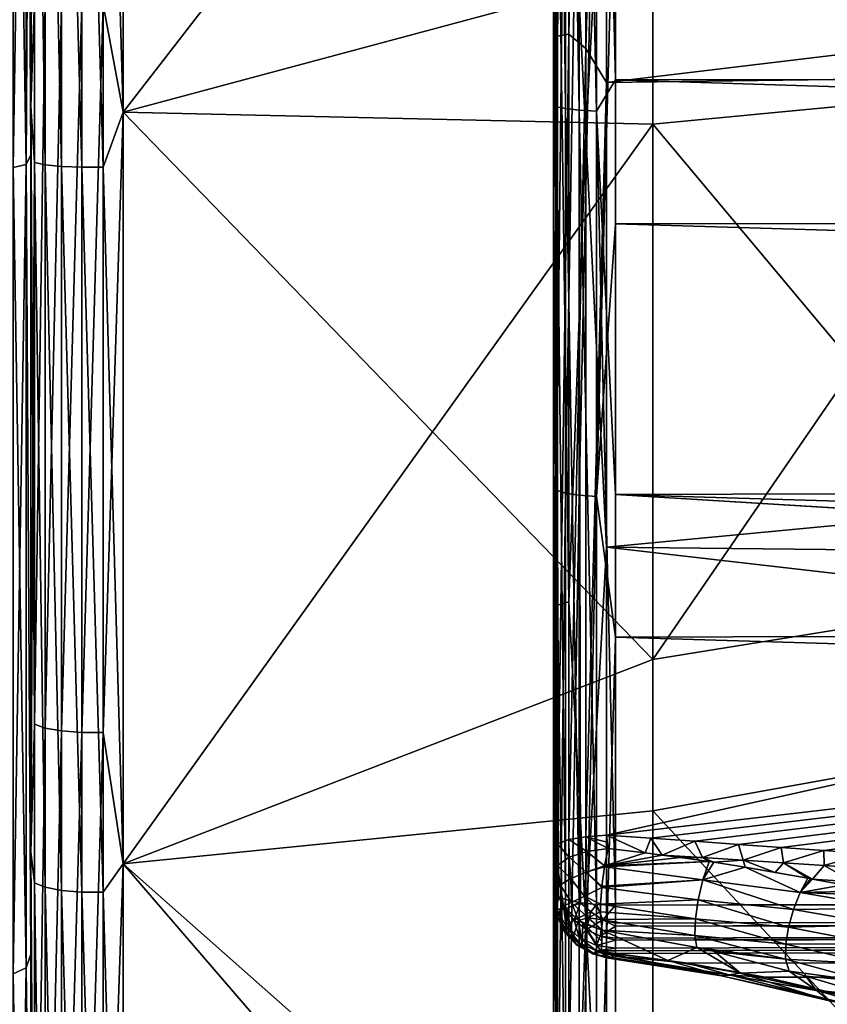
# Model space of a CAD drawing. Header units: metres. Extents: x -147 to 182, y -23 to 81.
# Tile 186 of 212: x 136.96 to 139.59, y -5.37 to -2.18. Entities that reach past the tile are written whole.
import ezdxf

# ---------------------------------------------------------------- set-up
doc = ezdxf.new("R2010")
doc.units = ezdxf.units.M
doc.layers.add('solid_ORA153_SW0001', color=7, linetype='CONTINUOUS')

msp = doc.modelspace()

# ---------------------------------------------------------------- linework, layer by layer
at = {"layer": 'solid_ORA153_SW0001'}
for points in [[(138.712677, 0.425936, -22.520054), (138.700012, 0.415564, -22.590296), (138.712677, -2.228817, -22.413536)], [(138.712677, 0.425936, -22.520054), (138.712677, -2.228817, -22.413536), (138.749115, 0.424778, -22.458839)], [(138.712677, -2.228817, -22.413536), (138.749115, -2.222759, -22.352612), (138.749115, 0.424778, -22.458839)], [(138.749115, 0.424778, -22.458839), (138.749115, -2.222759, -22.352612), (138.804703, 0.322183, -22.415976)], [(138.700012, -1.006719, -22.776003), (138.700012, -2.24753, -22.482059), (138.700012, 0.415564, -22.590296)], [(138.712677, -2.228817, -22.413536), (138.700012, 0.415564, -22.590296), (138.700012, -2.24753, -22.482059)], [(138.749115, -2.222759, -22.352612), (138.804703, -2.268977, -22.303173), (138.804703, 0.322183, -22.415976)], [(138.804703, 0.322183, -22.415976), (138.804703, -2.268977, -22.303173), (138.872177, 0.094599, -22.395868)], [(138.709854, -2.458188, -22.727646), (138.700012, -1.006719, -22.776003), (138.709854, 0.137076, -22.859785)], [(138.709854, 0.137076, -22.859785), (138.738541, 0.137412, -22.91585), (138.738541, -2.464216, -22.783384)], [(138.709854, -2.458188, -22.727646), (138.709854, 0.137076, -22.859785), (138.738541, -2.464216, -22.783384)], [(138.738541, 0.137412, -22.91585), (138.783249, 0.137678, -22.960209), (138.783249, -2.468987, -22.827488)], [(138.738541, -2.464216, -22.783384), (138.738541, 0.137412, -22.91585), (138.783249, -2.468987, -22.827488)], [(138.783249, 0.137678, -22.960209), (138.839539, 0.137847, -22.988466), (138.839539, -2.472025, -22.855583)], [(138.783249, -2.468987, -22.827488), (138.783249, 0.137678, -22.960209), (138.839539, -2.472025, -22.855583)], [(138.839539, 0.137847, -22.988466), (138.901749, -1.015765, -22.975792), (138.901749, -2.371026, -22.875685)], [(138.839539, -2.472025, -22.855583), (138.839539, 0.137847, -22.988466), (138.901749, -2.371026, -22.875685)], [(138.804703, -2.268977, -22.303173), (138.872177, -2.379752, -22.269276), (138.872177, 0.094599, -22.395868)], [(138.872177, 0.094599, -22.395868), (138.872177, -2.379752, -22.269276), (150.584595, -0.974679, -20.727081)], [(138.7491, -1.437219, 22.416842), (138.804688, 0.040276, 22.418264), (138.804688, -2.54926, 22.272886)], [(138.804688, -2.54926, 22.272886), (138.804688, 0.040276, 22.418264), (138.872162, -1.302214, 22.358189)], [(136.94281, -2.655763, 22.721502), (136.985397, 0, 22.792437), (136.94281, 0, 22.876183)], [(136.985397, -2.64604, 22.638321), (136.985397, 0, 22.792437), (136.94281, -2.655763, 22.721502)], [(136.985397, 0, -22.792437), (137, 0, -22.700001), (137, -2.61415, -22.548969)], [(136.985397, -2.64604, 22.638321), (137, 0, 22.700001), (136.985397, 0, 22.792437)], [(137, 0.00001, 21.154345), (137, 0, 22.700001), (137, -2.613792, 22.549011)], [(137, -2.455891, 21.011307), (137, 0.00001, 21.154345), (137, -2.613792, 22.549011)], [(137.012024, -2.113094, 21.117189), (137, 0.00001, 21.154345), (137, -2.455891, 21.011307)], [(137, -2.455858, -21.011311), (137, -2.61415, -22.548969), (137, 0, -22.700001)], [(137, -0.00001, -21.154345), (137, -2.455858, -21.011311), (137, 0, -22.700001)], [(137.23558, -2.125889, 21.24506), (137.300888, -2.475918, 21.182831), (137.300888, 0, 21.327036)], [(137.300888, 0, 21.327036), (137.300888, -2.475918, 21.182831), (139.022964, -2.013545, 20.122355)], [(136.985397, -2.64604, -22.638321), (136.94281, 0, -22.876183), (136.985397, 0, -22.792437)], [(136.985397, -2.64604, -22.638321), (136.94281, -2.655763, -22.721502), (136.94281, 0, -22.876183)], [(136.985397, -2.64604, -22.638321), (136.985397, 0, -22.792437), (137, -2.61415, -22.548969)], [(136.985397, -2.64604, 22.638321), (137, -2.613792, 22.549011), (137, 0, 22.700001)], [(137.012024, -0.264568, -21.221001), (137, -2.455858, -21.011311), (137, -0.00001, -21.154345)], [(137.23558, -0.26617, -21.349499), (137.300888, 0, -21.327036), (137.300888, -2.475918, -21.182831)], [(137.300888, -2.475918, -21.182831), (137.300888, 0, -21.327036), (139.022964, -0.252104, -20.221275)], [(137.300888, -2.475918, -21.182831), (139.022964, -0.252104, -20.221275), (139.022964, -2.514584, -20.065903)], [(140.647751, -0.23661, -18.97847), (140.647751, -2.360037, -18.832645), (139.022964, -0.252104, -20.221275)], [(140.647751, -2.360037, -18.832645), (139.022964, -2.514584, -20.065903), (139.022964, -0.252104, -20.221275)], [(137.012024, -0.264568, -21.221001), (137.012024, -2.638903, -21.057945), (137, -2.455858, -21.011311)], [(137.046875, -2.646408, -21.117834), (137.012024, -2.638903, -21.057945), (137.012024, -0.264568, -21.221001)], [(137.046875, -0.265321, -21.281353), (137.046875, -2.646408, -21.117834), (137.012024, -0.264568, -21.221001)], [(137.100327, -2.65197, -21.16222), (137.046875, -2.646408, -21.117834), (137.046875, -0.265321, -21.281353)], [(137.100327, -0.265878, -21.326082), (137.100327, -2.65197, -21.16222), (137.046875, -0.265321, -21.281353)], [(137.165878, -2.654914, -21.185711), (137.100327, -2.65197, -21.16222), (137.100327, -0.265878, -21.326082)], [(137.165878, -0.266173, -21.349756), (137.165878, -2.654914, -21.185711), (137.100327, -0.265878, -21.326082)], [(137.23558, -0.26617, -21.349499), (137.23558, -2.654882, -21.185457), (137.165878, -0.266173, -21.349756)], [(137.23558, -2.654882, -21.185457), (137.165878, -2.654914, -21.185711), (137.165878, -0.266173, -21.349756)], [(137.23558, -0.26617, -21.349499), (137.300888, -2.475918, -21.182831), (137.23558, -2.654882, -21.185457)], [(138.901749, -1.015765, -22.975792), (180.235641, -0.95829, -22.617208), (180.235641, -2.291613, -22.52121)], [(138.872177, -2.379752, -22.269276), (150.584595, -2.224584, -20.630398), (150.584595, -0.974679, -20.727081)], [(138.700012, -1.006719, -22.776003), (138.700012, -2.350291, -22.676769), (138.700012, -2.24753, -22.482059)], [(138.709854, -2.458188, -22.727646), (138.700012, -2.350291, -22.676769), (138.700012, -1.006719, -22.776003)], [(138.901749, -2.371026, -22.875685), (138.901749, -1.015765, -22.975792), (180.235641, -2.291613, -22.52121)], [(138.709824, -1.119927, 22.832758), (138.699997, -1.471771, 22.750694), (138.699997, -2.812917, 22.624054)], [(138.709824, -1.119927, 22.832758), (138.699997, -2.812917, 22.624054), (138.709824, -3.704, 22.558134)], [(138.709824, -1.119927, 22.832758), (138.709824, -3.704, 22.558134), (138.738525, -1.122674, 22.888754)], [(138.709824, -3.704, 22.558134), (138.738525, -3.713084, 22.613459), (138.738525, -1.122674, 22.888754)], [(138.738525, -1.122674, 22.888754), (138.738525, -3.713084, 22.613459), (138.783234, -1.124847, 22.933062)], [(138.738525, -3.713084, 22.613459), (138.783234, -3.720272, 22.657232), (138.783234, -1.124847, 22.933062)], [(138.783234, -1.124847, 22.933062), (138.783234, -3.720272, 22.657232), (138.839523, -1.126231, 22.961287)], [(138.783234, -3.720272, 22.657232), (138.839523, -3.724851, 22.685118), (138.839523, -1.126231, 22.961287)], [(138.839523, -1.126231, 22.961287), (138.839523, -3.724851, 22.685118), (138.901733, -1.485127, 22.950243)], [(138.804688, -2.54926, 22.272886), (138.872162, -1.302214, 22.358189), (138.872162, -3.889035, 22.055832)], [(138.872162, -1.302214, 22.358189), (150.584579, -1.53056, 20.693483), (150.584579, -2.777658, 20.563253)], [(138.872162, -3.889035, 22.055832), (138.872162, -1.302214, 22.358189), (150.584579, -2.777658, 20.563253)], [(138.712662, -1.441136, 22.477942), (138.7491, -1.437219, 22.416842), (138.7491, -4.066855, 22.091652)], [(138.7491, -4.066855, 22.091652), (138.7491, -1.437219, 22.416842), (138.804688, -2.54926, 22.272886)], [(138.712662, -4.07794, 22.151865), (138.699997, -1.447488, 22.547718), (138.712662, -1.441136, 22.477942)], [(138.699997, -1.471771, 22.750694), (138.699997, -1.447488, 22.547718), (138.699997, -4.092924, 22.220322)], [(138.712662, -4.07794, 22.151865), (138.699997, -4.092924, 22.220322), (138.699997, -1.447488, 22.547718)], [(138.712662, -4.07794, 22.151865), (138.712662, -1.441136, 22.477942), (138.7491, -4.066855, 22.091652)], [(138.901733, -1.485127, 22.950243), (180.235626, -2.786665, 22.465374), (180.235626, -1.455778, 22.590689)], [(138.699997, -2.812917, 22.624054), (138.699997, -1.471771, 22.750694), (138.699997, -4.092924, 22.220322)], [(138.839523, -3.724851, 22.685118), (138.901733, -2.83806, 22.82246), (138.901733, -1.485127, 22.950243)], [(138.901733, -1.485127, 22.950243), (138.901733, -2.83806, 22.82246), (180.235626, -2.786665, 22.465374)], [(140.647751, -1.889792, 18.88563), (139.022964, -2.013545, 20.122355), (139.022964, -4.253873, 19.770384)], [(140.647751, -3.992429, 18.55529), (140.647751, -1.889792, 18.88563), (139.022964, -4.253873, 19.770384)], [(137.300888, -2.475918, 21.182831), (139.022964, -4.253873, 19.770384), (139.022964, -2.013545, 20.122355)], [(137.012024, -4.464182, 20.747818), (137.012024, -2.113094, 21.117189), (137, -2.455891, 21.011307)], [(137.046875, -2.119103, 21.177246), (137.012024, -2.113094, 21.117189), (137.012024, -4.464182, 20.747818)], [(137.046875, -4.476878, 20.806824), (137.046875, -2.119103, 21.177246), (137.012024, -4.464182, 20.747818)], [(137.100327, -2.123557, 21.221758), (137.046875, -2.119103, 21.177246), (137.046875, -4.476878, 20.806824)], [(137.100327, -4.486288, 20.850555), (137.100327, -2.123557, 21.221758), (137.046875, -4.476878, 20.806824)], [(137.165878, -2.125914, 21.245316), (137.100327, -2.123557, 21.221758), (137.100327, -4.486288, 20.850555)], [(137.165878, -4.491268, 20.873703), (137.165878, -2.125914, 21.245316), (137.100327, -4.486288, 20.850555)], [(137.23558, -2.125889, 21.24506), (137.165878, -2.125914, 21.245316), (137.165878, -4.491268, 20.873703)], [(137.23558, -4.491214, 20.873451), (137.23558, -2.125889, 21.24506), (137.165878, -4.491268, 20.873703)], [(137.23558, -4.491214, 20.873451), (137.300888, -2.475918, 21.182831), (137.23558, -2.125889, 21.24506)], [(138.712677, -2.228817, -22.413536), (138.700012, -2.24753, -22.482059), (138.700012, -4.867649, -22.063553)], [(138.712677, -2.228817, -22.413536), (138.700012, -4.867649, -22.063553), (138.712677, -4.852559, -21.995155)], [(138.712677, -4.852559, -21.995155), (138.749115, -4.839368, -21.935369), (138.749115, -2.222759, -22.352612)], [(138.712677, -2.228817, -22.413536), (138.712677, -4.852559, -21.995155), (138.749115, -2.222759, -22.352612)], [(138.749115, -2.222759, -22.352612), (138.749115, -4.839368, -21.935369), (138.804703, -2.268977, -22.303173)], [(138.872177, -4.82498, -21.87015), (150.584595, -3.465692, -20.458515), (150.584595, -2.224584, -20.630398)], [(138.872177, -2.379752, -22.269276), (138.872177, -4.82498, -21.87015), (150.584595, -2.224584, -20.630398)], [(138.700012, -3.685953, -22.498297), (138.700012, -4.867649, -22.063553), (138.700012, -2.24753, -22.482059)], [(138.700012, -2.350291, -22.676769), (138.700012, -3.685953, -22.498297), (138.700012, -2.24753, -22.482059)], [(138.749115, -4.839368, -21.935369), (138.804703, -4.829767, -21.89185), (138.804703, -2.268977, -22.303173)], [(138.804703, -2.268977, -22.303173), (138.804703, -4.829767, -21.89185), (138.872177, -2.379752, -22.269276)], [(138.901749, -2.371026, -22.875685), (180.235641, -2.291613, -22.52121), (180.235641, -3.616945, -22.34668)], [(138.709854, -2.458188, -22.727646), (138.700012, -3.685953, -22.498297), (138.700012, -2.350291, -22.676769)], [(140.647751, -2.360037, -18.832645), (140.647751, -4.453784, -18.449989), (139.022964, -2.514584, -20.065903)], [(138.804703, -4.829767, -21.89185), (138.872177, -4.82498, -21.87015), (138.872177, -2.379752, -22.269276)], [(138.839539, -2.472025, -22.855583), (138.901749, -2.371026, -22.875685), (138.901749, -3.718008, -22.695707)], [(138.901749, -3.718008, -22.695707), (138.901749, -2.371026, -22.875685), (180.235641, -3.616945, -22.34668)], [(137, -2.455858, -21.011311), (137, -4.878531, -20.584126), (137, -2.61415, -22.548969)], [(137.012024, -2.638903, -21.057945), (137, -4.878531, -20.584126), (137, -2.455858, -21.011311)], [(137, -4.878512, 20.584131), (137, -2.455891, 21.011307), (137, -2.613792, 22.549011)], [(137.012024, -4.464182, 20.747818), (137, -2.455891, 21.011307), (137, -4.878512, 20.584131)], [(138.709854, -5.021679, -22.301823), (138.700012, -3.685953, -22.498297), (138.709854, -2.458188, -22.727646)], [(138.709854, -2.458188, -22.727646), (138.738541, -2.464216, -22.783384), (138.738541, -5.034009, -22.356514)], [(138.715866, -5.025219, -22.317532), (138.709854, -2.458188, -22.727646), (138.738541, -5.034009, -22.356514)], [(138.715866, -5.025219, -22.317532), (138.709854, -5.021679, -22.301823), (138.709854, -2.458188, -22.727646)], [(137.23558, -2.654882, -21.185457), (137.300888, -2.475918, -21.182831), (137.300888, -4.918353, -20.752163)], [(137.23558, -4.491214, 20.873451), (137.300888, -4.918353, 20.752163), (137.300888, -2.475918, 21.182831)], [(137.300888, -4.918353, -20.752163), (137.300888, -2.475918, -21.182831), (139.022964, -2.514584, -20.065903)], [(137.300888, -2.475918, 21.182831), (137.300888, -4.918353, 20.752163), (139.022964, -4.253873, 19.770384)], [(138.738541, -2.464216, -22.783384), (138.783249, -2.468987, -22.827488), (138.783249, -5.043742, -22.399796)], [(138.738541, -5.034009, -22.356514), (138.738541, -2.464216, -22.783384), (138.783249, -5.043742, -22.399796)], [(138.783249, -2.468987, -22.827488), (138.839539, -2.472025, -22.855583), (138.839539, -5.049959, -22.427361)], [(138.787079, -5.044333, -22.402409), (138.783249, -2.468987, -22.827488), (138.839539, -5.049959, -22.427361)], [(138.787079, -5.044333, -22.402409), (138.783249, -5.043742, -22.399796), (138.783249, -2.468987, -22.827488)], [(138.839539, -2.472025, -22.855583), (138.901749, -3.718008, -22.695707), (138.901749, -5.05201, -22.436487)], [(138.839539, -5.049959, -22.427361), (138.839539, -2.472025, -22.855583), (138.901749, -5.05201, -22.436487)], [(137.300888, -4.918353, -20.752163), (139.022964, -2.514584, -20.065903), (139.022964, -4.745441, -19.658188)], [(140.647751, -4.453784, -18.449989), (139.022964, -4.745441, -19.658188), (139.022964, -2.514584, -20.065903)], [(138.7491, -4.066855, 22.091652), (138.804688, -2.54926, 22.272886), (138.804688, -5.104676, 21.829395)], [(138.804688, -5.104676, 21.829395), (138.804688, -2.54926, 22.272886), (138.872162, -3.889035, 22.055832)], [(136.985397, -2.64604, 22.638321), (137, -5.21098, 22.093792), (137, -2.613792, 22.549011)], [(136.985397, -2.64604, -22.638321), (137, -2.61415, -22.548969), (137, -5.211503, -22.093668)], [(137, -4.878512, 20.584131), (137, -2.613792, 22.549011), (137, -5.21098, 22.093792)], [(137, -4.878531, -20.584126), (137, -5.211503, -22.093668), (137, -2.61415, -22.548969)], [(136.985397, -2.64604, 22.638321), (136.94281, -2.655763, 22.721502), (136.94281, -5.275611, 22.259552)], [(136.985397, -5.256298, 22.178062), (136.985397, -2.64604, 22.638321), (136.94281, -5.275611, 22.259552)], [(136.985397, -2.64604, -22.638321), (136.985397, -5.256298, -22.178062), (136.94281, -2.655763, -22.721502)], [(136.985397, -2.64604, -22.638321), (137, -5.211503, -22.093668), (136.985397, -5.256298, -22.178062)], [(136.985397, -5.256298, 22.178062), (137, -5.21098, 22.093792), (136.985397, -2.64604, 22.638321)], [(137.012024, -2.638903, -21.057945), (137.012024, -4.980052, -20.630074), (137, -4.878531, -20.584126)], [(137.046875, -4.994215, -20.688745), (137.012024, -4.980052, -20.630074), (137.012024, -2.638903, -21.057945)], [(137.046875, -2.646408, -21.117834), (137.046875, -4.994215, -20.688745), (137.012024, -2.638903, -21.057945)], [(137.100327, -5.004712, -20.732229), (137.046875, -4.994215, -20.688745), (137.046875, -2.646408, -21.117834)], [(137.100327, -2.65197, -21.16222), (137.100327, -5.004712, -20.732229), (137.046875, -2.646408, -21.117834)], [(137.165878, -5.010268, -20.755243), (137.100327, -5.004712, -20.732229), (137.100327, -2.65197, -21.16222)], [(137.165878, -2.654914, -21.185711), (137.165878, -5.010268, -20.755243), (137.100327, -2.65197, -21.16222)], [(137.23558, -2.654882, -21.185457), (137.23558, -5.010207, -20.754993), (137.165878, -2.654914, -21.185711)], [(137.23558, -5.010207, -20.754993), (137.165878, -5.010268, -20.755243), (137.165878, -2.654914, -21.185711)], [(137.23558, -2.654882, -21.185457), (137.300888, -4.918353, -20.752163), (137.23558, -5.010207, -20.754993)], [(136.985397, -5.256298, -22.178062), (136.94281, -5.275611, -22.259552), (136.94281, -2.655763, -22.721502)], [(138.872162, -3.889035, 22.055832), (150.584579, -2.777658, 20.563253), (150.584579, -4.013779, 20.358109)], [(138.699997, -4.144225, 22.418421), (138.699997, -2.812917, 22.624054), (138.699997, -4.092924, 22.220322)], [(138.709824, -3.704, 22.558134), (138.699997, -2.812917, 22.624054), (138.699997, -4.144225, 22.418421)], [(138.901733, -2.83806, 22.82246), (180.235626, -4.107835, 22.261719), (180.235626, -2.786665, 22.465374)], [(138.839523, -3.724851, 22.685118), (138.901733, -4.181084, 22.61499), (138.901733, -2.83806, 22.82246)], [(138.901733, -2.83806, 22.82246), (138.901733, -4.181084, 22.61499), (180.235626, -4.107835, 22.261719)], [(138.872177, -4.82498, -21.87015), (139.016647, -4.834813, -21.847183), (150.584595, -3.465692, -20.458515)], [(139.016647, -4.834813, -21.847183), (139.1595, -4.844694, -21.82443), (150.584595, -3.465692, -20.458515)], [(139.1595, -4.844694, -21.82443), (139.300735, -4.854623, -21.801888), (150.584595, -3.465692, -20.458515)], [(139.300735, -4.854623, -21.801888), (139.440353, -4.864601, -21.779558), (150.584595, -3.465692, -20.458515)], [(139.440353, -4.864601, -21.779558), (139.578354, -4.874628, -21.757441), (150.584595, -3.465692, -20.458515)], [(139.578354, -4.874628, -21.757441), (139.714737, -4.884704, -21.735537), (150.584595, -3.465692, -20.458515)], [(138.901749, -3.718008, -22.695707), (180.235641, -3.616945, -22.34668), (180.235641, -4.929664, -22.094225)], [(138.709824, -3.704, 22.558134), (138.699997, -4.144225, 22.418421), (138.699997, -5.461136, 22.134502)], [(138.709824, -3.704, 22.558134), (138.699997, -5.461136, 22.134502), (138.709824, -6.240211, 21.992018)], [(138.700012, -3.685953, -22.498297), (138.700012, -5.008089, -22.241377), (138.700012, -4.867649, -22.063553)], [(138.709854, -5.021679, -22.301823), (138.700012, -5.008089, -22.241377), (138.700012, -3.685953, -22.498297)], [(138.709824, -3.704, 22.558134), (138.709824, -6.240211, 21.992018), (138.738525, -3.713084, 22.613459)], [(138.709824, -6.240211, 21.992018), (138.738525, -6.255515, 22.045952), (138.738525, -3.713084, 22.613459)], [(138.738525, -3.713084, 22.613459), (138.738525, -6.255515, 22.045952), (138.783234, -3.720272, 22.657232)], [(138.738525, -6.255515, 22.045952), (138.783234, -6.267624, 22.088629), (138.783234, -3.720272, 22.657232)], [(138.783234, -3.720272, 22.657232), (138.783234, -6.267624, 22.088629), (138.839523, -3.724851, 22.685118)], [(138.783234, -6.267624, 22.088629), (138.839523, -6.275338, 22.115812), (138.839523, -3.724851, 22.685118)], [(138.839523, -3.724851, 22.685118), (138.839523, -6.275338, 22.115812), (138.901733, -4.181084, 22.61499)], [(138.901749, -3.718008, -22.695707), (159.651306, -4.990588, -22.264685), (138.901749, -5.05201, -22.436487)], [(138.901749, -3.718008, -22.695707), (180.235641, -4.929664, -22.094225), (159.651306, -4.990588, -22.264685)], [(138.804688, -5.104676, 21.829395), (138.872162, -3.889035, 22.055832), (138.872162, -6.423265, 21.45521)], [(138.872162, -3.889035, 22.055832), (150.584579, -4.013779, 20.358109), (150.584579, -5.23584, 20.078566)], [(138.872162, -6.423265, 21.45521), (138.872162, -3.889035, 22.055832), (150.584579, -5.23584, 20.078566)], [(140.647751, -3.992429, 18.55529), (139.022964, -4.253873, 19.770384), (139.022964, -6.440707, 19.16979)], [(140.647751, -6.044859, 17.991608), (140.647751, -3.992429, 18.55529), (139.022964, -6.440707, 19.16979)], [(138.712662, -6.658003, 21.517567), (138.699997, -4.092924, 22.220322), (138.712662, -4.07794, 22.151865)], [(138.699997, -4.144225, 22.418421), (138.699997, -4.092924, 22.220322), (138.699997, -6.681424, 21.583637)], [(138.712662, -6.658003, 21.517567), (138.699997, -6.681424, 21.583637), (138.699997, -4.092924, 22.220322)], [(138.712662, -4.07794, 22.151865), (138.7491, -4.066855, 22.091652), (138.7491, -6.639906, 21.459078)], [(138.712662, -6.658003, 21.517567), (138.712662, -4.07794, 22.151865), (138.7491, -6.639906, 21.459078)], [(138.7491, -6.639906, 21.459078), (138.7491, -4.066855, 22.091652), (138.804688, -5.104676, 21.829395)], [(138.901733, -4.181084, 22.61499), (180.235626, -5.41468, 21.980438), (180.235626, -4.107835, 22.261719)], [(138.699997, -5.461136, 22.134502), (138.699997, -4.144225, 22.418421), (138.699997, -6.681424, 21.583637)], [(138.839523, -6.275338, 22.115812), (138.901733, -5.509509, 22.32856), (138.901733, -4.181084, 22.61499)], [(138.901733, -4.181084, 22.61499), (138.901733, -5.509509, 22.32856), (180.235626, -5.41468, 21.980438)], [(137.300888, -4.918353, 20.752163), (139.022964, -6.440707, 19.16979), (139.022964, -4.253873, 19.770384)], [(137.012024, -6.75913, 20.117531), (137.012024, -4.464182, 20.747818), (137, -4.878512, 20.584131)], [(137.046875, -4.476878, 20.806824), (137.012024, -4.464182, 20.747818), (137.012024, -6.75913, 20.117531)], [(137.046875, -6.778354, 20.174744), (137.046875, -4.476878, 20.806824), (137.012024, -6.75913, 20.117531)], [(137.100327, -4.486288, 20.850555), (137.046875, -4.476878, 20.806824), (137.046875, -6.778354, 20.174744)], [(140.647751, -4.453784, -18.449989), (140.647751, -6.491523, -17.835314), (139.022964, -4.745441, -19.658188)], [(137.100327, -6.7926, 20.217148), (137.100327, -4.486288, 20.850555), (137.046875, -6.778354, 20.174744)], [(137.165878, -4.491268, 20.873703), (137.100327, -4.486288, 20.850555), (137.100327, -6.7926, 20.217148)], [(137.165878, -6.800141, 20.23959), (137.165878, -4.491268, 20.873703), (137.100327, -6.7926, 20.217148)], [(137.23558, -4.491214, 20.873451), (137.165878, -4.491268, 20.873703), (137.165878, -6.800141, 20.23959)], [(137.23558, -6.800059, 20.239347), (137.23558, -4.491214, 20.873451), (137.165878, -6.800141, 20.23959)], [(137.23558, -6.800059, 20.239347), (137.300888, -4.918353, 20.752163), (137.23558, -4.491214, 20.873451)], [(137.300888, -4.918353, -20.752163), (139.022964, -4.745441, -19.658188), (139.022964, -6.916621, -19.00326)], [(140.647751, -6.491523, -17.835314), (139.022964, -6.916621, -19.00326), (139.022964, -4.745441, -19.658188)], [(138.807968, -4.877674, -21.873526), (138.804703, -4.829767, -21.89185), (138.749115, -4.839368, -21.935369)], [(138.804703, -4.829767, -21.89185), (138.874527, -4.847055, -21.863607), (138.872177, -4.82498, -21.87015)], [(138.804703, -4.829767, -21.89185), (138.877243, -4.868579, -21.854448), (138.874527, -4.847055, -21.863607)], [(138.807968, -4.877674, -21.873526), (138.877243, -4.868579, -21.854448), (138.804703, -4.829767, -21.89185)], [(138.997467, -4.882558, -21.832415), (139.016647, -4.834813, -21.847183), (138.872177, -4.82498, -21.87015)], [(138.877243, -4.868579, -21.854448), (138.997467, -4.882558, -21.832415), (138.872177, -4.82498, -21.87015)], [(138.874527, -4.847055, -21.863607), (138.877243, -4.868579, -21.854448), (138.872177, -4.82498, -21.87015)], [(138.71312, -4.923399, -21.969513), (138.712677, -4.852559, -21.995155), (138.700012, -4.867649, -22.063553)], [(138.750763, -4.89678, -21.913635), (138.749115, -4.839368, -21.935369), (138.712677, -4.852559, -21.995155)], [(138.71312, -4.923399, -21.969513), (138.750763, -4.89678, -21.913635), (138.712677, -4.852559, -21.995155)], [(138.750763, -4.89678, -21.913635), (138.807968, -4.877674, -21.873526), (138.749115, -4.839368, -21.935369)], [(138.997467, -4.882558, -21.832415), (139.052963, -4.889565, -21.821867), (139.016647, -4.834813, -21.847183)], [(139.052963, -4.889565, -21.821867), (139.1595, -4.844694, -21.82443), (139.016647, -4.834813, -21.847183)], [(139.184097, -4.897772, -21.801405), (139.1595, -4.844694, -21.82443), (139.052963, -4.889565, -21.821867)], [(139.184097, -4.897772, -21.801405), (139.300735, -4.854623, -21.801888), (139.1595, -4.844694, -21.82443)], [(139.315933, -4.906026, -21.78087), (139.300735, -4.854623, -21.801888), (139.184097, -4.897772, -21.801405)], [(139.315933, -4.906026, -21.78087), (139.440353, -4.864601, -21.779558), (139.300735, -4.854623, -21.801888)], [(137, -4.878512, 20.584131), (137, -5.21098, 22.093792), (137, -6.48869, 21.752855)], [(137, -7.235239, 19.878574), (137, -4.878512, 20.584131), (137, -6.48869, 21.752855)], [(137.012024, -6.75913, 20.117531), (137, -4.878512, 20.584131), (137, -7.235239, 19.878574)], [(137, -4.878531, -20.584126), (137, -7.235213, -19.878584), (137, -5.211503, -22.093668)], [(137.012024, -7.258574, -19.942768), (137, -7.235213, -19.878584), (137, -4.878531, -20.584126)], [(137.012024, -4.980052, -20.630074), (137.012024, -7.258574, -19.942768), (137, -4.878531, -20.584126)], [(138.700012, -5.008089, -22.241377), (138.700012, -4.911402, -22.051243), (138.700012, -4.867649, -22.063553)], [(138.71312, -4.923399, -21.969513), (138.700012, -4.867649, -22.063553), (138.700012, -4.911402, -22.051243)], [(138.805511, -4.944684, -21.85778), (138.807968, -4.877674, -21.873526), (138.750763, -4.89678, -21.913635)], [(138.805511, -4.944684, -21.85778), (138.865982, -4.924396, -21.838964), (138.807968, -4.877674, -21.873526)], [(138.865982, -4.924396, -21.838964), (138.877243, -4.868579, -21.854448), (138.807968, -4.877674, -21.873526)], [(138.865982, -4.924396, -21.838964), (138.997467, -4.882558, -21.832415), (138.877243, -4.868579, -21.854448)], [(138.865982, -4.924396, -21.838964), (139.052963, -4.889565, -21.821867), (138.997467, -4.882558, -21.832415)], [(138.865982, -4.924396, -21.838964), (139.111923, -4.897407, -21.81036), (139.052963, -4.889565, -21.821867)], [(139.184097, -4.897772, -21.801405), (139.052963, -4.889565, -21.821867), (139.111923, -4.897407, -21.81036)], [(139.447754, -4.914435, -21.76029), (139.440353, -4.864601, -21.779558), (139.315933, -4.906026, -21.78087)], [(139.447754, -4.914435, -21.76029), (139.578354, -4.874628, -21.757441), (139.440353, -4.864601, -21.779558)], [(139.579559, -4.923, -21.739664), (139.578354, -4.874628, -21.757441), (139.447754, -4.914435, -21.76029)], [(139.579559, -4.923, -21.739664), (139.714737, -4.884704, -21.735537), (139.578354, -4.874628, -21.757441)], [(139.711349, -4.931723, -21.718992), (139.714737, -4.884704, -21.735537), (139.579559, -4.923, -21.739664)], [(137.23558, -5.010207, -20.754993), (137.300888, -4.918353, -20.752163), (137.300888, -7.294276, -20.040859)], [(137.23558, -6.800059, 20.239347), (137.300888, -7.294276, 20.040859), (137.300888, -4.918353, 20.752163)], [(137.300888, -7.294276, -20.040859), (137.300888, -4.918353, -20.752163), (139.022964, -6.916621, -19.00326)], [(137.300888, -4.918353, 20.752163), (137.300888, -7.294276, 20.040859), (139.022964, -6.440707, 19.16979)], [(138.700012, -5.01692, -22.22048), (138.700012, -4.95412, -22.033792), (138.700012, -4.911402, -22.051243)], [(138.71312, -4.923399, -21.969513), (138.700012, -4.911402, -22.051243), (138.700012, -4.95412, -22.033792)], [(138.700012, -5.008089, -22.241377), (138.700012, -5.01692, -22.22048), (138.700012, -4.911402, -22.051243)], [(138.721848, -4.986327, -21.948811), (138.71312, -4.923399, -21.969513), (138.700012, -4.95412, -22.033792)], [(138.755783, -4.966164, -21.895748), (138.750763, -4.89678, -21.913635), (138.71312, -4.923399, -21.969513)], [(138.721848, -4.986327, -21.948811), (138.755783, -4.966164, -21.895748), (138.71312, -4.923399, -21.969513)], [(138.755783, -4.966164, -21.895748), (138.805511, -4.944684, -21.85778), (138.750763, -4.89678, -21.913635)], [(138.865372, -4.927906, -21.838568), (138.865982, -4.924396, -21.838964), (138.805511, -4.944684, -21.85778)], [(138.865372, -4.927906, -21.838568), (139.205582, -4.910774, -21.791309), (138.865982, -4.924396, -21.838964)], [(139.185654, -4.970193, -21.769529), (139.205582, -4.910774, -21.791309), (138.865372, -4.927906, -21.838568)], [(138.865982, -4.924396, -21.838964), (139.205582, -4.910774, -21.791309), (139.111923, -4.897407, -21.81036)], [(139.184097, -4.897772, -21.801405), (139.111923, -4.897407, -21.81036), (139.205582, -4.910774, -21.791309)], [(139.184097, -4.897772, -21.801405), (139.205582, -4.910774, -21.791309), (139.22052, -4.913025, -21.788162)], [(139.315933, -4.906026, -21.78087), (139.184097, -4.897772, -21.801405), (139.22052, -4.913025, -21.788162)], [(139.185654, -4.970193, -21.769529), (139.22052, -4.913025, -21.788162), (139.205582, -4.910774, -21.791309)], [(139.185654, -4.970193, -21.769529), (139.323135, -4.929317, -21.76565), (139.22052, -4.913025, -21.788162)], [(139.315933, -4.906026, -21.78087), (139.22052, -4.913025, -21.788162), (139.323135, -4.929317, -21.76565)], [(139.315933, -4.906026, -21.78087), (139.323135, -4.929317, -21.76565), (139.420517, -4.945827, -21.74279)], [(139.447754, -4.914435, -21.76029), (139.315933, -4.906026, -21.78087), (139.420517, -4.945827, -21.74279)], [(139.447754, -4.914435, -21.76029), (139.420517, -4.945827, -21.74279), (139.526596, -4.964834, -21.715904)], [(139.447754, -4.914435, -21.76029), (139.535141, -4.966415, -21.713627), (139.54155, -4.967602, -21.71191)], [(139.579559, -4.923, -21.739664), (139.447754, -4.914435, -21.76029), (139.54155, -4.967602, -21.71191)], [(139.447754, -4.914435, -21.76029), (139.526596, -4.964834, -21.715904), (139.535141, -4.966415, -21.713627)], [(139.579559, -4.923, -21.739664), (139.54155, -4.967602, -21.71191), (139.673615, -4.976499, -21.691429)], [(139.711349, -4.931723, -21.718992), (139.579559, -4.923, -21.739664), (139.673615, -4.976499, -21.691429)], [(138.700012, -5.025871, -22.199635), (138.700012, -4.95412, -22.033792), (138.700012, -4.989823, -22.116568)], [(138.700012, -5.01692, -22.22048), (138.700012, -4.989823, -22.116568), (138.700012, -4.95412, -22.033792)], [(138.707413, -5.003674, -22.012482), (138.700012, -4.95412, -22.033792), (138.700012, -5.025871, -22.199635)], [(138.721848, -4.986327, -21.948811), (138.700012, -4.95412, -22.033792), (138.707413, -5.003674, -22.012482)], [(138.800964, -5.023494, -21.874489), (138.805511, -4.944684, -21.85778), (138.755783, -4.966164, -21.895748)], [(138.856369, -4.995052, -21.842953), (138.805511, -4.944684, -21.85778), (138.800964, -5.023494, -21.874489)], [(138.865372, -4.927906, -21.838568), (138.805511, -4.944684, -21.85778), (138.856842, -4.990352, -21.841898)], [(138.856842, -4.990352, -21.841898), (138.805511, -4.944684, -21.85778), (138.856369, -4.995052, -21.842953)], [(139.185654, -4.970193, -21.769529), (138.865372, -4.927906, -21.838568), (138.856842, -4.990352, -21.841898)], [(139.185654, -4.970193, -21.769529), (139.501526, -5.011322, -21.687115), (139.323135, -4.929317, -21.76565)], [(139.323135, -4.929317, -21.76565), (139.526596, -4.964834, -21.715904), (139.420517, -4.945827, -21.74279)], [(139.501526, -5.011322, -21.687115), (139.526596, -4.964834, -21.715904), (139.323135, -4.929317, -21.76565)], [(137.046875, -7.279217, -19.999485), (137.012024, -7.258574, -19.942768), (137.012024, -4.980052, -20.630074)], [(137.046875, -4.994215, -20.688745), (137.046875, -7.279217, -19.999485), (137.012024, -4.980052, -20.630074)], [(138.700012, -5.01692, -22.22048), (138.700012, -5.025871, -22.199635), (138.700012, -4.989823, -22.116568)], [(138.721848, -4.986327, -21.948811), (138.707413, -5.003674, -22.012482), (138.732147, -5.054003, -21.990841)], [(138.757858, -5.043688, -21.925299), (138.755783, -4.966164, -21.895748), (138.721848, -4.986327, -21.948811)], [(138.757858, -5.043688, -21.925299), (138.721848, -4.986327, -21.948811), (138.732147, -5.054003, -21.990841)], [(138.800964, -5.023494, -21.874489), (138.755783, -4.966164, -21.895748), (138.757858, -5.043688, -21.925299)], [(139.185654, -4.970193, -21.769529), (138.856842, -4.990352, -21.841898), (138.856369, -4.995052, -21.842953)], [(139.185654, -4.970193, -21.769529), (138.856369, -4.995052, -21.842953), (139.170349, -5.034657, -21.768639)], [(138.901733, -5.111036, -22.412834), (138.901749, -5.05201, -22.436487), (180.235626, -4.988479, -22.070841)], [(138.901733, -5.111036, -22.412834), (180.235626, -4.988479, -22.070841), (180.235611, -4.991826, -22.068802)], [(180.235626, -4.988479, -22.070841), (138.901749, -5.05201, -22.436487), (159.651306, -4.990588, -22.264685)], [(139.185654, -4.970193, -21.769529), (139.170349, -5.034657, -21.768639), (139.480148, -5.065937, -21.674038)], [(139.185654, -4.970193, -21.769529), (139.480148, -5.065937, -21.674038), (139.501526, -5.011322, -21.687115)], [(139.501526, -5.011322, -21.687115), (139.535141, -4.966415, -21.713627), (139.526596, -4.964834, -21.715904)], [(139.501526, -5.011322, -21.687115), (139.54155, -4.967602, -21.71191), (139.535141, -4.966415, -21.713627)], [(139.501526, -5.011322, -21.687115), (139.642151, -4.986589, -21.683661), (139.54155, -4.967602, -21.71191)], [(139.501526, -5.011322, -21.687115), (139.742096, -5.005867, -21.652864), (139.642151, -4.986589, -21.683661)], [(139.673615, -4.976499, -21.691429), (139.54155, -4.967602, -21.71191), (139.642151, -4.986589, -21.683661)], [(137.100327, -7.294517, -20.041519), (137.046875, -7.279217, -19.999485), (137.046875, -4.994215, -20.688745)], [(137.100327, -5.004712, -20.732229), (137.100327, -7.294517, -20.041519), (137.046875, -4.994215, -20.688745)], [(137.165878, -7.302614, -20.063766), (137.100327, -7.294517, -20.041519), (137.100327, -5.004712, -20.732229)], [(137.165878, -5.010268, -20.755243), (137.165878, -7.302614, -20.063766), (137.100327, -5.004712, -20.732229)], [(137.23558, -5.010207, -20.754993), (137.23558, -7.302526, -20.063526), (137.165878, -5.010268, -20.755243)], [(137.23558, -7.302526, -20.063526), (137.165878, -7.302614, -20.063766), (137.165878, -5.010268, -20.755243)], [(137.23558, -5.010207, -20.754993), (137.300888, -7.294276, -20.040859), (137.23558, -7.302526, -20.063526)], [(138.707413, -5.003674, -22.012482), (138.700012, -5.025871, -22.199635), (138.711029, -5.085914, -22.173498)], [(138.709869, -5.082799, -22.224272), (138.700012, -5.01692, -22.22048), (138.700012, -5.008089, -22.241377)], [(138.715866, -5.025219, -22.317532), (138.700012, -5.008089, -22.241377), (138.709854, -5.021679, -22.301823)], [(138.709869, -5.065377, -22.265142), (138.700012, -5.008089, -22.241377), (138.715866, -5.025219, -22.317532)], [(138.709869, -5.065377, -22.265142), (138.709869, -5.082799, -22.224272), (138.700012, -5.008089, -22.241377)], [(138.709869, -5.082799, -22.224272), (138.700012, -5.025871, -22.199635), (138.700012, -5.01692, -22.22048)], [(138.711105, -5.014466, -22.007837), (138.707413, -5.003674, -22.012482), (138.711029, -5.085914, -22.173498)], [(138.732147, -5.054003, -21.990841), (138.707413, -5.003674, -22.012482), (138.711105, -5.014466, -22.007837)], [(138.732147, -5.054003, -21.990841), (138.711105, -5.014466, -22.007837), (138.711029, -5.085914, -22.173498)], [(138.856369, -4.995052, -21.842953), (138.800964, -5.023494, -21.874489), (138.852631, -5.049452, -21.864481)], [(139.170349, -5.034657, -21.768639), (138.856369, -4.995052, -21.842953), (138.852631, -5.049452, -21.864481)], [(138.901718, -5.120852, -22.406542), (180.235611, -4.991826, -22.068802), (180.235428, -5.037043, -22.030249)], [(138.901718, -5.120852, -22.406542), (138.901733, -5.111036, -22.412834), (180.235611, -4.991826, -22.068802)], [(139.798691, -5.062163, -21.579819), (139.501526, -5.011322, -21.687115), (139.480148, -5.065937, -21.674038)], [(139.501526, -5.011322, -21.687115), (139.834778, -5.02392, -21.621132), (139.742096, -5.005867, -21.652864)], [(139.798691, -5.062163, -21.579819), (139.834778, -5.02392, -21.621132), (139.501526, -5.011322, -21.687115)], [(138.711029, -5.085914, -22.173498), (138.700012, -5.025871, -22.199635), (138.709869, -5.082799, -22.224272)], [(138.736313, -5.065482, -22.340919), (138.709869, -5.065377, -22.265142), (138.715866, -5.025219, -22.317532)], [(138.732147, -5.054003, -21.990841), (138.711029, -5.085914, -22.173498), (138.743225, -5.139723, -22.15008)], [(138.736313, -5.065482, -22.340919), (138.715866, -5.025219, -22.317532), (138.738541, -5.034009, -22.356514)], [(138.757858, -5.043688, -21.925299), (138.732147, -5.054003, -21.990841), (138.780884, -5.101698, -21.97032)], [(138.743683, -5.068722, -21.984509), (138.732147, -5.054003, -21.990841), (138.743225, -5.139723, -22.15008)], [(138.780884, -5.101698, -21.97032), (138.732147, -5.054003, -21.990841), (138.743683, -5.068722, -21.984509)], [(138.736313, -5.065482, -22.340919), (138.738541, -5.034009, -22.356514), (138.783249, -5.043742, -22.399796)], [(138.736313, -5.065482, -22.340919), (138.783249, -5.043742, -22.399796), (138.787079, -5.044333, -22.402409)], [(138.736313, -5.065482, -22.340919), (138.787079, -5.044333, -22.402409), (138.767258, -5.10113, -22.358507)], [(138.800964, -5.023494, -21.874489), (138.757858, -5.043688, -21.925299), (138.812424, -5.093654, -21.920391)], [(138.757858, -5.043688, -21.925299), (138.780884, -5.101698, -21.97032), (138.812424, -5.093654, -21.920391)], [(138.821289, -5.073957, -22.413025), (138.767258, -5.10113, -22.358507), (138.787079, -5.044333, -22.402409)], [(138.821289, -5.073957, -22.413025), (138.787079, -5.044333, -22.402409), (138.839539, -5.049959, -22.427361)], [(138.800964, -5.023494, -21.874489), (138.812424, -5.093654, -21.920391), (138.85228, -5.074431, -21.881327)], [(138.800964, -5.023494, -21.874489), (138.85228, -5.074431, -21.881327), (138.852631, -5.049452, -21.864481)], [(138.821289, -5.073957, -22.413025), (138.839539, -5.049959, -22.427361), (138.859741, -5.10003, -22.414364)], [(138.859741, -5.10003, -22.414364), (138.839539, -5.049959, -22.427361), (138.901749, -5.05201, -22.436487)], [(139.161041, -5.097094, -21.788773), (138.852631, -5.049452, -21.864481), (138.85228, -5.074431, -21.881327)], [(139.170349, -5.034657, -21.768639), (138.852631, -5.049452, -21.864481), (139.161041, -5.097094, -21.788773)], [(138.859741, -5.10003, -22.414364), (138.901749, -5.05201, -22.436487), (138.901733, -5.111036, -22.412834)], [(138.901489, -5.165567, -22.364647), (180.235428, -5.037043, -22.030249), (180.235077, -5.07049, -21.976515)], [(138.901489, -5.165567, -22.364647), (138.901535, -5.159657, -22.371845), (180.235428, -5.037043, -22.030249)], [(138.901535, -5.159657, -22.371845), (138.901718, -5.120852, -22.406542), (180.235428, -5.037043, -22.030249)], [(139.170349, -5.034657, -21.768639), (139.161041, -5.097094, -21.788773), (139.464172, -5.123731, -21.677895)], [(139.170349, -5.034657, -21.768639), (139.464172, -5.123731, -21.677895), (139.480148, -5.065937, -21.674038)], [(138.709869, -5.065377, -22.265142), (138.738495, -5.134112, -22.246481), (138.709869, -5.082799, -22.224272)], [(138.709869, -5.065377, -22.265142), (138.738495, -5.116993, -22.286631), (138.738495, -5.134112, -22.246481)], [(138.736313, -5.065482, -22.340919), (138.738495, -5.116993, -22.286631), (138.709869, -5.065377, -22.265142)], [(138.735779, -5.139571, -22.189764), (138.709869, -5.082799, -22.224272), (138.738495, -5.134112, -22.246481)], [(138.735779, -5.139571, -22.189764), (138.711029, -5.085914, -22.173498), (138.709869, -5.082799, -22.224272)], [(138.743225, -5.139723, -22.15008), (138.711029, -5.085914, -22.173498), (138.735779, -5.139571, -22.189764)], [(138.736313, -5.065482, -22.340919), (138.767258, -5.10113, -22.358507), (138.738495, -5.116993, -22.286631)], [(138.743683, -5.068722, -21.984509), (138.743225, -5.139723, -22.15008), (138.762817, -5.159303, -22.141552)], [(138.780884, -5.101698, -21.97032), (138.743683, -5.068722, -21.984509), (138.762817, -5.159303, -22.141552)], [(138.821289, -5.073957, -22.413025), (138.806625, -5.130875, -22.368664), (138.767258, -5.10113, -22.358507)], [(138.821289, -5.073957, -22.413025), (138.859741, -5.10003, -22.414364), (138.806625, -5.130875, -22.368664)], [(138.853134, -5.098863, -21.903976), (138.85228, -5.074431, -21.881327), (138.812424, -5.093654, -21.920391)], [(139.161041, -5.097094, -21.788773), (138.85228, -5.074431, -21.881327), (138.853134, -5.098863, -21.903976)], [(138.901199, -5.20091, -22.298849), (180.377014, -5.075844, -21.961678), (180.516098, -5.093318, -21.919128)], [(159.590958, -5.131435, -22.147427), (180.377014, -5.075844, -21.961678), (138.901199, -5.20091, -22.298849)], [(138.901489, -5.165567, -22.364647), (180.235077, -5.07049, -21.976515), (159.590958, -5.131435, -22.147427)], [(139.766891, -5.115653, -21.554451), (139.480148, -5.065937, -21.674038), (139.464172, -5.123731, -21.677895)], [(139.766891, -5.115653, -21.554451), (139.798691, -5.062163, -21.579819), (139.480148, -5.065937, -21.674038)], [(138.767258, -5.10113, -22.358507), (138.783035, -5.15783, -22.303749), (138.738495, -5.116993, -22.286631)], [(138.738495, -5.116993, -22.286631), (138.783035, -5.17475, -22.264071), (138.738495, -5.134112, -22.246481)], [(138.738495, -5.116993, -22.286631), (138.783035, -5.15783, -22.303749), (138.783035, -5.17475, -22.264071)], [(138.7491, -6.639906, 21.459078), (138.804688, -5.104676, 21.829395), (138.804688, -7.591767, 21.093725)], [(138.780884, -5.101698, -21.97032), (138.762817, -5.159303, -22.141552), (138.793335, -5.180987, -22.132118)], [(138.767258, -5.10113, -22.358507), (138.806625, -5.130875, -22.368664), (138.783035, -5.15783, -22.303749)], [(138.812424, -5.093654, -21.920391), (138.780884, -5.101698, -21.97032), (138.858368, -5.133826, -21.956518)], [(138.795242, -5.110624, -21.96649), (138.858368, -5.133826, -21.956518), (138.780884, -5.101698, -21.97032)], [(138.795242, -5.110624, -21.96649), (138.780884, -5.101698, -21.97032), (138.793335, -5.180987, -22.132118)], [(138.795242, -5.110624, -21.96649), (138.793335, -5.180987, -22.132118), (138.855316, -5.204609, -22.121824)], [(138.795242, -5.110624, -21.96649), (138.855316, -5.204609, -22.121824), (138.856842, -5.169056, -22.03903)], [(138.795242, -5.110624, -21.96649), (138.856842, -5.169056, -22.03903), (138.858368, -5.133826, -21.956518)], [(138.804688, -7.591767, 21.093725), (138.804688, -5.104676, 21.829395), (138.872162, -6.423265, 21.45521)], [(138.859741, -5.10003, -22.414364), (138.851929, -5.152827, -22.370745), (138.806625, -5.130875, -22.368664)], [(138.853134, -5.098863, -21.903976), (138.812424, -5.093654, -21.920391), (138.858368, -5.133826, -21.956518)], [(138.859741, -5.10003, -22.414364), (138.901718, -5.120852, -22.406542), (138.851929, -5.152827, -22.370745)], [(139.161041, -5.097094, -21.788773), (138.853134, -5.098863, -21.903976), (139.158737, -5.150651, -21.827719)], [(139.158737, -5.150651, -21.827719), (138.853134, -5.098863, -21.903976), (138.858368, -5.133826, -21.956518)], [(138.859741, -5.10003, -22.414364), (138.901733, -5.111036, -22.412834), (138.901718, -5.120852, -22.406542)], [(138.901199, -5.20091, -22.298849), (180.516098, -5.093318, -21.919128), (138.901215, -5.209408, -22.279055)], [(180.516098, -5.093318, -21.919128), (139.1353, -5.24107, -22.204475), (138.901215, -5.209408, -22.279055)], [(180.516098, -5.093318, -21.919128), (180.646408, -5.123883, -21.849457), (139.1353, -5.24107, -22.204475)], [(139.161041, -5.097094, -21.788773), (139.158737, -5.150651, -21.827719), (139.455017, -5.179487, -21.698336)], [(139.161041, -5.097094, -21.788773), (139.455017, -5.179487, -21.698336), (139.464172, -5.123731, -21.677895)], [(139.743149, -5.178203, -21.54813), (139.766891, -5.115653, -21.554451), (139.464172, -5.123731, -21.677895)], [(138.775925, -5.182553, -22.20694), (138.735779, -5.139571, -22.189764), (138.738495, -5.134112, -22.246481)], [(138.762817, -5.159303, -22.141552), (138.735779, -5.139571, -22.189764), (138.775925, -5.182553, -22.20694)], [(138.743225, -5.139723, -22.15008), (138.735779, -5.139571, -22.189764), (138.762817, -5.159303, -22.141552)], [(138.775925, -5.182553, -22.20694), (138.738495, -5.134112, -22.246481), (138.783035, -5.17475, -22.264071)], [(138.806625, -5.130875, -22.368664), (138.839111, -5.183861, -22.314806), (138.783035, -5.15783, -22.303749)], [(138.806625, -5.130875, -22.368664), (138.851929, -5.152827, -22.370745), (138.839111, -5.183861, -22.314806)], [(138.851929, -5.152827, -22.370745), (138.901718, -5.120852, -22.406542), (138.901535, -5.159657, -22.371845)], [(138.858368, -5.133826, -21.956518), (138.855316, -5.204609, -22.121824), (139.071579, -5.232429, -22.042908)], [(138.858368, -5.133826, -21.956518), (138.856842, -5.169056, -22.03903), (138.855316, -5.204609, -22.121824)], [(139.165878, -5.189296, -21.879179), (138.858368, -5.133826, -21.956518), (139.071579, -5.232429, -22.042908)], [(139.158737, -5.150651, -21.827719), (138.858368, -5.133826, -21.956518), (139.165878, -5.189296, -21.879179)], [(138.901199, -5.20091, -22.298849), (138.901199, -5.192526, -22.318691), (159.590958, -5.131435, -22.147427)], [(138.901489, -5.165567, -22.364647), (159.590958, -5.131435, -22.147427), (138.901199, -5.192526, -22.318691)], [(180.646408, -5.123883, -21.849457), (139.387772, -5.286489, -22.10532), (139.1353, -5.24107, -22.204475)], [(180.646408, -5.123883, -21.849457), (180.764191, -5.169297, -21.753256), (139.387772, -5.286489, -22.10532)], [(139.743149, -5.178203, -21.54813), (139.464172, -5.123731, -21.677895), (139.455017, -5.179487, -21.698336)], [(138.762817, -5.159303, -22.141552), (138.775925, -5.182553, -22.20694), (138.794022, -5.18927, -22.154188)], [(138.793335, -5.180987, -22.132118), (138.762817, -5.159303, -22.141552), (138.794022, -5.18927, -22.154188)], [(138.827728, -5.210827, -22.223431), (138.775925, -5.182553, -22.20694), (138.783035, -5.17475, -22.264071)], [(138.794022, -5.18927, -22.154188), (138.775925, -5.182553, -22.20694), (138.827728, -5.210827, -22.223431)], [(138.783035, -5.15783, -22.303749), (138.839127, -5.200704, -22.275303), (138.783035, -5.17475, -22.264071)], [(138.783035, -5.15783, -22.303749), (138.839111, -5.183861, -22.314806), (138.839127, -5.200704, -22.275303)], [(138.827728, -5.210827, -22.223431), (138.783035, -5.17475, -22.264071), (138.839127, -5.200704, -22.275303)], [(138.793335, -5.180987, -22.132118), (138.830627, -5.210901, -22.168806), (138.855316, -5.204609, -22.121824)], [(138.793335, -5.180987, -22.132118), (138.794022, -5.18927, -22.154188), (138.830627, -5.210901, -22.168806)], [(138.851929, -5.152827, -22.370745), (138.901489, -5.165567, -22.364647), (138.839111, -5.183861, -22.314806)], [(138.901489, -5.165567, -22.364647), (138.901199, -5.192526, -22.318691), (138.839111, -5.183861, -22.314806)], [(138.851929, -5.152827, -22.370745), (138.901535, -5.159657, -22.371845), (138.901489, -5.165567, -22.364647)], [(139.158737, -5.150651, -21.827719), (139.165878, -5.189296, -21.879179), (139.453537, -5.228173, -21.733517)], [(139.158737, -5.150651, -21.827719), (139.453537, -5.228173, -21.733517), (139.455017, -5.179487, -21.698336)], [(180.764191, -5.169297, -21.753256), (180.81723, -5.198413, -21.695286), (139.387772, -5.286489, -22.10532)], [(139.730133, -5.242752, -21.561573), (139.455017, -5.179487, -21.698336), (139.453537, -5.228173, -21.733517)], [(139.730133, -5.242752, -21.561573), (139.743149, -5.178203, -21.54813), (139.455017, -5.179487, -21.698336)], [(136.985397, -5.256298, 22.178062), (137, -6.48869, 21.752855), (137, -5.21098, 22.093792)], [(136.985397, -5.256298, -22.178062), (137, -5.211503, -22.093668), (137, -6.489231, -21.752693)], [(137, -7.235213, -19.878584), (137, -6.489231, -21.752693), (137, -5.211503, -22.093668)], [(138.794022, -5.18927, -22.154188), (138.827728, -5.210827, -22.223431), (138.830627, -5.210901, -22.168806)], [(138.827728, -5.210827, -22.223431), (138.839127, -5.200704, -22.275303), (138.887268, -5.22192, -22.237087)], [(138.827728, -5.210827, -22.223431), (138.887268, -5.22192, -22.237087), (138.871552, -5.223254, -22.184462)], [(138.830627, -5.210901, -22.168806), (138.827728, -5.210827, -22.223431), (138.871552, -5.223254, -22.184462)], [(138.830627, -5.210901, -22.168806), (138.871552, -5.223254, -22.184462), (138.855316, -5.204609, -22.121824)], [(138.839111, -5.183861, -22.314806), (138.901199, -5.192526, -22.318691), (138.839127, -5.200704, -22.275303)], [(138.839127, -5.200704, -22.275303), (138.901199, -5.192526, -22.318691), (138.901199, -5.20091, -22.298849)], [(138.839127, -5.200704, -22.275303), (138.901199, -5.20091, -22.298849), (138.901215, -5.209408, -22.279055)], [(138.894669, -5.216497, -22.259911), (138.839127, -5.200704, -22.275303), (138.901215, -5.209408, -22.279055)], [(138.887268, -5.22192, -22.237087), (138.839127, -5.200704, -22.275303), (138.894669, -5.216497, -22.259911)], [(139.245865, -5.281685, -22.042957), (139.071579, -5.232429, -22.042908), (138.855316, -5.204609, -22.121824)], [(138.868576, -5.221674, -22.1737), (139.245865, -5.281685, -22.042957), (138.855316, -5.204609, -22.121824)], [(138.868576, -5.221674, -22.1737), (138.855316, -5.204609, -22.121824), (138.871552, -5.223254, -22.184462)], [(138.894669, -5.216497, -22.259911), (138.901215, -5.209408, -22.279055), (139.1353, -5.24107, -22.204475)], [(139.165878, -5.189296, -21.879179), (139.071579, -5.232429, -22.042908), (139.307587, -5.273269, -21.938013)], [(139.223618, -5.202562, -21.862038), (139.165878, -5.189296, -21.879179), (139.307587, -5.273269, -21.938013)], [(139.453537, -5.228173, -21.733517), (139.165878, -5.189296, -21.879179), (139.223618, -5.202562, -21.862038)], [(139.465485, -5.26645, -21.776833), (139.223618, -5.202562, -21.862038), (139.307587, -5.273269, -21.938013)], [(139.453537, -5.228173, -21.733517), (139.223618, -5.202562, -21.862038), (139.465485, -5.26645, -21.776833)], [(180.81723, -5.198413, -21.695286), (139.649094, -5.347345, -21.983681), (139.387772, -5.286489, -22.10532)], [(138.868576, -5.221674, -22.1737), (138.871552, -5.223254, -22.184462), (139.245865, -5.281685, -22.042957)], [(138.887268, -5.22192, -22.237087), (138.873199, -5.223843, -22.190235), (138.871552, -5.223254, -22.184462)], [(138.871552, -5.223254, -22.184462), (138.873199, -5.223843, -22.190235), (139.245865, -5.281685, -22.042957)], [(138.872162, -6.423265, 21.45521), (150.584579, -5.23584, 20.078566), (150.584579, -6.438641, 19.725794)], [(138.884323, -5.22328, -22.227623), (138.873199, -5.223843, -22.190235), (138.887268, -5.22192, -22.237087)], [(138.884323, -5.22328, -22.227623), (139.274689, -5.280005, -22.110357), (138.873199, -5.223843, -22.190235)], [(139.274689, -5.280005, -22.110357), (139.245865, -5.281685, -22.042957), (138.873199, -5.223843, -22.190235)], [(138.884323, -5.22328, -22.227623), (138.887268, -5.22192, -22.237087), (139.274689, -5.280005, -22.110357)], [(138.887268, -5.22192, -22.237087), (138.894669, -5.216497, -22.259911), (139.274689, -5.280005, -22.110357)], [(138.894669, -5.216497, -22.259911), (139.1353, -5.24107, -22.204475), (139.274689, -5.280005, -22.110357)], [(139.245865, -5.281685, -22.042957), (139.307587, -5.273269, -21.938013), (139.071579, -5.232429, -22.042908)], [(139.274689, -5.280005, -22.110357), (139.1353, -5.24107, -22.204475), (139.387772, -5.286489, -22.10532)], [(139.72934, -5.302011, -21.593262), (139.453537, -5.228173, -21.733517), (139.465485, -5.26645, -21.776833)], [(139.72934, -5.302011, -21.593262), (139.730133, -5.242752, -21.561573), (139.453537, -5.228173, -21.733517)], [(136.985397, -5.256298, 22.178062), (136.94281, -5.275611, 22.259552), (136.94281, -7.824115, 21.49658)], [(136.985397, -7.795472, 21.417885), (136.985397, -5.256298, 22.178062), (136.94281, -7.824115, 21.49658)], [(136.985397, -5.256298, -22.178062), (136.985397, -7.795472, -21.417885), (136.94281, -5.275611, -22.259552)], [(136.985397, -7.795472, -21.417885), (136.94281, -7.824115, -21.49658), (136.94281, -5.275611, -22.259552)], [(136.985397, -5.256298, -22.178062), (137, -6.489231, -21.752693), (137, -7.745342, -21.337748)], [(136.985397, -5.256298, -22.178062), (137, -7.745342, -21.337748), (136.985397, -7.795472, -21.417885)], [(136.985397, -7.795472, 21.417885), (137, -6.48869, 21.752855), (136.985397, -5.256298, 22.178062)], [(139.245865, -5.281685, -22.042957), (139.597626, -5.363456, -21.860777), (139.307587, -5.273269, -21.938013)], [(139.465485, -5.26645, -21.776833), (139.307587, -5.273269, -21.938013), (139.553467, -5.328946, -21.809412)], [(139.597626, -5.363456, -21.860777), (139.553467, -5.328946, -21.809412), (139.307587, -5.273269, -21.938013)], [(139.520584, -5.28254, -21.753565), (139.465485, -5.26645, -21.776833), (139.553467, -5.328946, -21.809412)], [(139.72934, -5.302011, -21.593262), (139.465485, -5.26645, -21.776833), (139.520584, -5.28254, -21.753565)], [(139.274689, -5.280005, -22.110357), (139.631042, -5.367718, -21.9259), (139.245865, -5.281685, -22.042957)], [(139.631042, -5.367718, -21.9259), (139.597626, -5.363456, -21.860777), (139.245865, -5.281685, -22.042957)], [(139.274689, -5.280005, -22.110357), (139.387772, -5.286489, -22.10532), (139.649094, -5.347345, -21.983681)], [(139.274689, -5.280005, -22.110357), (139.649094, -5.347345, -21.983681), (139.631042, -5.367718, -21.9259)], [(139.740829, -5.349248, -21.639565), (139.520584, -5.28254, -21.753565), (139.553467, -5.328946, -21.809412)], [(139.72934, -5.302011, -21.593262), (139.520584, -5.28254, -21.753565), (139.740829, -5.349248, -21.639565)], [(139.740829, -5.349248, -21.639565), (139.553467, -5.328946, -21.809412), (139.800262, -5.400568, -21.661724)], [(139.597626, -5.363456, -21.860777), (139.800262, -5.400568, -21.661724), (139.553467, -5.328946, -21.809412)]]:
    msp.add_3dface(points, dxfattribs=at)

doc.saveas('drawing.dxf')
